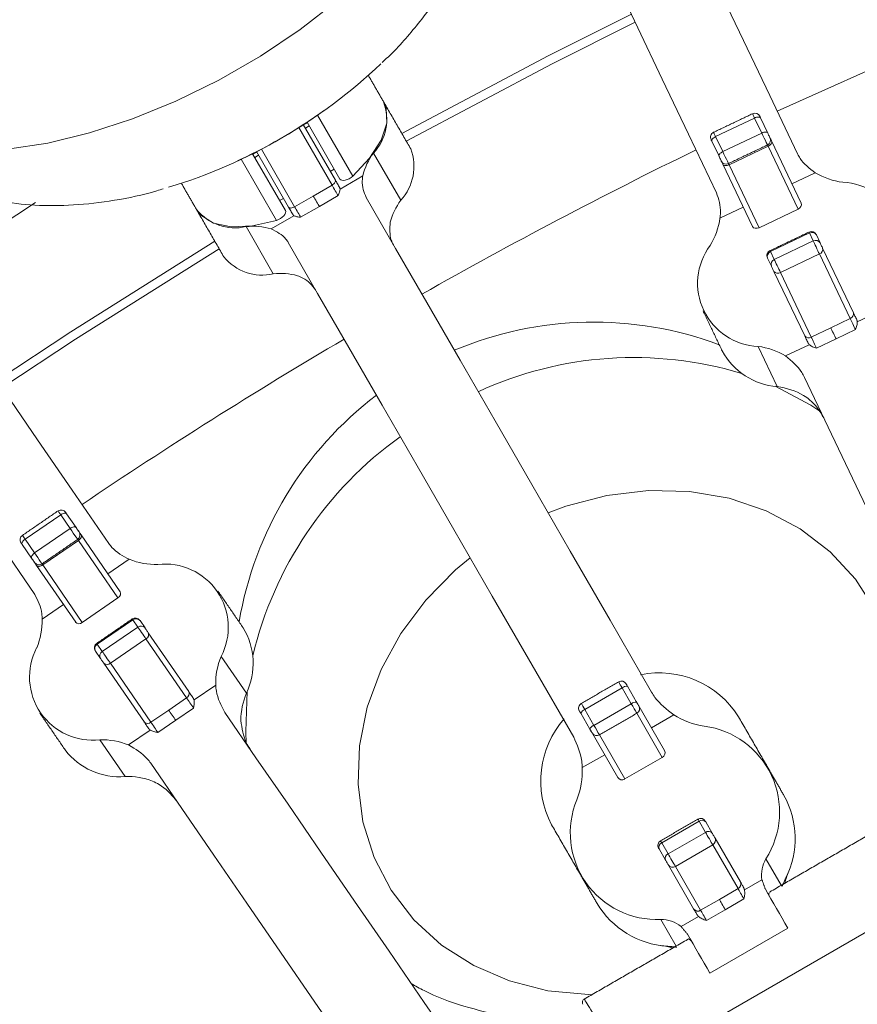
# Model space of a CAD drawing. Header units: millimetres. Extents: x 95 to 591, y 325 to 1119.
# Tile 32 of 55: x 338 to 361, y 602 to 629. Entities that reach past the tile are written whole.
import ezdxf

# ---------------------------------------------------------------- set-up
doc = ezdxf.new("R2010")
doc.units = ezdxf.units.MM

msp = doc.modelspace()

# ---------------------------------------------------------------- linework, layer by layer
at = {"color": 7, "linetype": 'Continuous', "lineweight": 15}
for p, q in [((346.146, 626.38), (347.127, 624.681)), ((345.748, 626.114), (346.639, 624.571)), ((345.753, 626.106), (345.861, 626.169)), ((346.765, 624.603), (345.853, 626.182)), ((357.211, 625.781), (358.294, 626.298)), ((358.493, 625.881), (358.294, 626.298)), ((358.46, 626.299), (358.659, 625.882)), ((346.546, 624.431), (345.621, 626.033)), ((345.805, 626.015), (345.913, 626.078)), ((357.41, 625.365), (358.493, 625.881)), ((357.305, 625.237), (357.106, 625.653)), ((357.211, 625.781), (357.41, 625.365)), ((358.765, 625.66), (359.591, 623.928)), ((344.337, 625.307), (345.249, 623.728)), ((344.345, 625.294), (344.453, 625.356)), ((345.34, 623.821), (344.449, 625.364)), ((344.582, 625.433), (345.507, 623.831)), ((347.7, 625.325), (348.457, 624.012)), ((357.585, 624.998), (358.668, 625.515)), ((359.502, 623.767), (358.668, 625.515)), ((345.001, 623.453), (344.02, 625.152)), ((344.398, 625.203), (344.506, 625.265)), ((358.237, 623.282), (357.411, 625.014)), ((346.498, 624.815), (346.606, 624.878)), ((357.585, 624.998), (358.418, 623.25)), ((359.981, 624.779), (359.332, 624.47)), ((347.402, 624.688), (346.77, 624.323)), ((346.027, 624.131), (346.546, 624.431)), ((338.299, 623.949), (335.22, 621.926)), ((345.09, 624.003), (345.199, 624.065)), ((345.507, 623.831), (346.027, 624.131)), ((346.714, 624.142), (346.194, 623.842)), ((346.194, 623.842), (345.674, 623.542)), ((357.33, 623.514), (357.979, 623.824)), ((358.418, 623.25), (359.502, 623.767)), ((344.857, 623.219), (345.489, 623.584)), ((344.915, 621.967), (344.157, 623.279)), ((358.735, 622.586), (359.818, 623.103)), ((359.924, 622.881), (359.818, 623.103)), ((358.841, 622.364), (359.924, 622.881)), ((360.011, 623.048), (360.116, 622.826)), ((358.735, 622.586), (358.841, 622.364)), ((360.185, 622.683), (361.041, 620.887)), ((358.763, 622.18), (358.657, 622.402)), ((359.012, 622.006), (360.095, 622.522)), ((360.951, 620.727), (360.095, 622.522)), ((359.687, 620.242), (358.831, 622.037)), ((359.012, 622.006), (359.868, 620.21)), ((361.808, 620.95), (361.149, 620.636)), ((360.41, 620.469), (360.951, 620.727)), ((359.868, 620.21), (360.41, 620.469)), ((361.099, 620.417), (360.558, 620.159)), ((360.558, 620.159), (360.016, 619.9)), ((358.923, 618.834), (358.391, 619.951)), ((359.156, 619.685), (359.815, 619.999)), ((338.017, 614.591), (339.005, 615.27)), ((339.267, 614.89), (339.005, 615.27)), ((339.169, 615.297), (339.43, 614.917)), ((338.278, 614.21), (339.267, 614.89)), ((339.57, 614.714), (340.657, 613.133)), ((338.194, 614.067), (337.933, 614.448)), ((338.017, 614.591), (338.278, 614.21)), ((338.508, 613.876), (339.497, 614.555)), ((340.594, 612.959), (339.497, 614.555)), ((339.421, 612.283), (338.334, 613.864)), ((338.508, 613.876), (339.605, 612.28)), ((340.91, 614.034), (340.317, 613.627)), ((338.488, 612.37), (339.081, 612.777)), ((339.605, 612.28), (340.594, 612.959)), ((340.022, 611.673), (341.011, 612.353)), ((340.161, 611.471), (341.15, 612.15)), ((341.15, 612.15), (341.011, 612.353)), ((341.209, 612.329), (341.348, 612.126)), ((341.438, 611.995), (342.565, 610.356)), ((340.022, 611.673), (340.161, 611.471)), ((340.386, 611.143), (341.375, 611.823)), ((342.502, 610.184), (341.375, 611.823)), ((340.112, 611.277), (339.973, 611.479)), ((343.465, 611.334), (344.166, 610.314)), ((341.329, 609.506), (340.202, 611.146)), ((340.386, 611.143), (341.513, 609.504)), ((343.313, 610.538), (342.711, 610.124)), ((354.759, 610.506), (355.014, 610.065)), ((353.573, 609.86), (354.612, 610.46)), ((354.867, 610.019), (354.612, 610.46)), ((342.007, 609.844), (342.502, 610.184)), ((353.828, 609.419), (354.867, 610.019)), ((355.049, 610.005), (355.792, 608.717)), ((341.513, 609.504), (342.007, 609.844)), ((342.696, 609.901), (342.202, 609.561)), ((353.715, 609.315), (353.46, 609.756)), ((353.573, 609.86), (353.828, 609.419)), ((355.728, 608.529), (355.02, 609.754)), ((356.047, 609.713), (355.425, 609.354)), ((342.202, 609.561), (341.707, 609.221)), ((340.891, 608.874), (341.493, 609.287)), ((354.493, 607.967), (353.75, 609.255)), ((353.981, 609.154), (354.689, 607.929)), ((340.795, 607.997), (340.094, 609.016)), ((353.503, 608.244), (354.126, 608.604)), ((354.689, 607.929), (355.728, 608.529)), ((355.713, 606.154), (356.752, 606.754)), ((356.931, 606.445), (356.752, 606.754)), ((356.937, 606.734), (357.115, 606.425)), ((355.891, 605.845), (356.931, 606.445)), ((355.713, 606.154), (355.891, 605.845)), ((357.195, 606.287), (357.899, 605.069)), ((355.816, 605.675), (355.638, 605.984)), ((356.091, 605.499), (357.13, 606.099)), ((357.834, 604.881), (357.13, 606.099)), ((358.61, 605.712), (359.036, 604.974)), ((356.6, 604.319), (355.896, 605.537)), ((356.091, 605.499), (356.794, 604.281)), ((358.498, 605.128), (358.014, 604.848)), ((357.314, 604.581), (357.834, 604.881)), ((356.794, 604.281), (357.314, 604.581)), ((357.998, 604.596), (357.479, 604.296)), ((354.781, 599.861), (362.668, 604.415)), ((357.479, 604.296), (356.959, 603.996)), ((356.113, 603.286), (355.687, 604.024)), ((356.249, 603.829), (356.733, 604.109)), ((357.052, 602.536), (359.217, 603.786))]:
    msp.add_line(p, q, dxfattribs=at)
at = {"color": 7, "linetype": 'Continuous', "lineweight": 15, "flags": 128}
for points in [[(354.66, 635.428), (355.082, 634.543), (355.558, 633.544), (356.088, 632.433), (356.67, 631.212), (357.303, 629.886), (357.985, 628.456), (358.715, 626.925), (359.491, 625.299)], [(357.235, 624.222), (356.459, 625.849), (355.729, 627.379), (355.047, 628.809), (354.414, 630.136), (353.832, 631.356), (353.302, 632.468), (352.825, 633.467), (352.403, 634.352)], [(358.923, 626.49), (362.73, 628.197), (366.835, 629.89)], [(332.822, 627.002), (332.911, 626.86), (333.359, 626.352), (333.952, 625.944), (334.679, 625.644), (335.528, 625.458), (336.483, 625.388), (337.527, 625.437), (338.642, 625.603), (339.808, 625.883), (341.003, 626.272), (342.207, 626.763), (343.398, 627.348), (344.555, 628.016), (345.657, 628.755), (346.685, 629.552)], [(348.486, 625.872), (352.555, 628.028), (354.869, 629.182)], [(354.975, 628.959), (352.667, 627.809), (348.609, 625.659)], [(347.127, 624.681), (347.591, 625.179), (347.913, 625.683), (348.07, 626.158), (348.052, 626.575), (347.978, 626.752)], [(358.294, 626.298), (358.274, 626.341), (358.257, 626.376), (358.245, 626.401), (358.238, 626.415), (358.237, 626.418)], [(358.294, 626.298), (358.321, 626.309), (358.348, 626.318), (358.375, 626.323), (358.399, 626.325), (358.42, 626.323), (358.438, 626.318), (358.451, 626.31), (358.46, 626.299)], [(358.437, 626.347), (358.438, 626.346), (358.44, 626.34), (358.445, 626.33), (358.452, 626.316), (358.46, 626.299)], [(357.154, 625.901), (357.155, 625.899), (357.162, 625.885), (357.174, 625.86), (357.19, 625.825), (357.211, 625.781)], [(358.493, 625.881), (358.52, 625.893), (358.547, 625.901), (358.573, 625.907), (358.598, 625.908), (358.619, 625.907), (358.637, 625.902), (358.65, 625.894), (358.659, 625.882)], [(358.651, 625.55), (358.65, 625.552), (358.64, 625.573), (358.62, 625.614), (358.593, 625.672), (358.56, 625.741), (358.525, 625.813), (358.493, 625.881)], [(358.659, 625.882), (358.672, 625.855), (358.685, 625.826), (358.698, 625.799), (358.71, 625.776), (358.718, 625.759), (358.722, 625.751), (358.722, 625.75)], [(357.106, 625.653), (357.098, 625.671), (357.091, 625.685), (357.086, 625.695), (357.084, 625.7), (357.083, 625.701)], [(357.106, 625.653), (357.103, 625.667), (357.105, 625.683), (357.112, 625.699), (357.124, 625.717), (357.141, 625.735), (357.162, 625.752), (357.185, 625.768), (357.211, 625.781)], [(358.668, 625.515), (358.693, 625.529), (358.717, 625.546), (358.737, 625.564), (358.752, 625.584), (358.763, 625.604), (358.769, 625.624), (358.77, 625.643), (358.765, 625.66)], [(358.695, 625.807), (358.695, 625.806), (358.699, 625.798), (358.708, 625.779), (358.722, 625.748), (358.742, 625.708), (358.765, 625.66)], [(357.305, 625.237), (357.301, 625.25), (357.303, 625.266), (357.311, 625.283), (357.323, 625.3), (357.34, 625.318), (357.36, 625.335), (357.384, 625.351), (357.41, 625.365)], [(357.41, 625.365), (357.442, 625.297), (357.477, 625.224), (357.509, 625.156), (357.537, 625.098), (357.557, 625.056), (357.567, 625.035), (357.568, 625.033)], [(358.668, 625.515), (358.653, 625.545), (358.651, 625.55)], [(357.368, 625.104), (357.368, 625.105), (357.364, 625.113), (357.356, 625.13), (357.345, 625.153), (357.332, 625.18), (357.318, 625.209), (357.305, 625.237)], [(357.411, 625.014), (357.388, 625.063), (357.369, 625.103), (357.354, 625.133), (357.345, 625.152), (357.341, 625.161), (357.341, 625.161)], [(357.411, 625.014), (357.421, 625), (357.436, 624.988), (357.455, 624.98), (357.478, 624.976), (357.503, 624.976), (357.53, 624.98), (357.558, 624.987), (357.585, 624.998)], [(357.568, 625.033), (357.57, 625.029), (357.585, 624.998)], [(346.546, 624.431), (346.571, 624.447), (346.593, 624.465), (346.612, 624.484), (346.627, 624.503), (346.638, 624.522), (346.643, 624.54), (346.644, 624.557), (346.639, 624.571)], [(346.639, 624.571), (346.653, 624.547), (346.667, 624.521), (346.683, 624.495), (346.698, 624.469), (346.714, 624.442), (346.729, 624.414), (346.745, 624.387), (346.761, 624.36)], [(347.127, 624.681), (347.08, 624.643), (347.027, 624.611), (346.971, 624.586), (346.916, 624.569), (346.865, 624.563), (346.821, 624.567), (346.787, 624.58), (346.765, 624.603)], [(346.714, 624.142), (346.699, 624.167), (346.681, 624.198), (346.66, 624.234), (346.638, 624.273), (346.615, 624.313), (346.591, 624.354), (346.568, 624.394), (346.546, 624.431)], [(346.027, 624.131), (346.048, 624.094), (346.071, 624.054), (346.095, 624.013), (346.118, 623.973), (346.141, 623.934), (346.161, 623.898), (346.179, 623.867), (346.194, 623.842)], [(347.495, 624.089), (348.311, 622.675), (349.181, 621.167), (350.105, 619.568), (351.078, 617.882), (352.1, 616.112), (353.168, 614.263), (354.278, 612.339), (355.43, 610.344)], [(333.987, 623.719), (334.543, 622.911), (335.17, 621.999), (335.867, 620.985), (336.633, 619.87), (337.465, 618.659), (338.363, 617.353), (339.323, 615.956), (340.344, 614.471)], [(342.781, 623.752), (342.898, 623.599), (343.25, 623.375), (343.74, 623.274), (344.337, 623.3), (345.001, 623.453)], [(345.249, 623.728), (345.258, 623.698), (345.253, 623.661), (345.234, 623.621), (345.203, 623.58), (345.161, 623.541), (345.111, 623.505), (345.057, 623.475), (345.001, 623.453)], [(345.507, 623.831), (345.481, 623.818), (345.455, 623.807), (345.429, 623.8), (345.404, 623.797), (345.383, 623.798), (345.364, 623.802), (345.35, 623.81), (345.34, 623.821)], [(345.462, 623.61), (345.446, 623.637), (345.43, 623.664), (345.414, 623.692), (345.399, 623.719), (345.383, 623.745), (345.368, 623.771), (345.354, 623.797), (345.34, 623.821)], [(345.507, 623.831), (345.529, 623.794), (345.552, 623.754), (345.575, 623.713), (345.599, 623.673), (345.621, 623.634), (345.642, 623.598), (345.66, 623.567), (345.674, 623.542)], [(359.818, 623.103), (359.807, 623.126), (359.806, 623.129)], [(337.232, 618.999), (339.282, 620.357), (343.29, 622.872)], [(353.265, 609.094), (352.113, 611.089), (351.002, 613.013), (349.935, 614.862), (348.913, 616.632), (347.939, 618.318), (347.016, 619.917), (346.146, 621.425), (345.329, 622.839)], [(360.095, 622.522), (360.075, 622.564), (360.053, 622.611), (360.028, 622.663), (360.003, 622.715), (359.979, 622.766), (359.957, 622.812), (359.938, 622.851), (359.924, 622.881)], [(360.006, 623.058), (360.006, 623.057), (360.011, 623.048)], [(360.116, 622.826), (360.122, 622.814), (360.13, 622.799), (360.138, 622.78), (360.148, 622.76), (360.158, 622.739), (360.168, 622.718), (360.177, 622.699), (360.185, 622.683)], [(343.413, 622.659), (339.417, 620.151), (337.371, 618.796)], [(358.723, 622.612), (358.724, 622.609), (358.735, 622.586)], [(338.284, 613.055), (337.263, 614.54), (336.303, 615.937), (335.405, 617.243), (334.572, 618.454), (333.807, 619.569), (333.109, 620.583), (332.482, 621.495), (331.927, 622.303)], [(358.657, 622.402), (358.652, 622.411), (358.652, 622.412)], [(358.841, 622.364), (358.855, 622.335), (358.874, 622.295), (358.896, 622.249), (358.92, 622.199), (358.945, 622.146), (358.97, 622.095), (358.992, 622.047), (359.012, 622.006)], [(358.831, 622.037), (358.823, 622.053), (358.814, 622.072), (358.804, 622.093), (358.794, 622.114), (358.784, 622.134), (358.776, 622.153), (358.768, 622.168), (358.763, 622.18)], [(361.099, 620.417), (361.083, 620.451), (361.065, 620.49), (361.045, 620.531), (361.025, 620.574), (361.004, 620.616), (360.985, 620.657), (360.967, 620.694), (360.951, 620.727)], [(361.041, 620.887), (361.051, 620.866), (361.062, 620.844), (361.073, 620.82), (361.085, 620.795), (361.098, 620.769), (361.11, 620.742), (361.124, 620.714), (361.137, 620.686)], [(360.41, 620.469), (360.426, 620.436), (360.443, 620.398), (360.463, 620.358), (360.483, 620.315), (360.503, 620.273), (360.523, 620.232), (360.541, 620.193), (360.558, 620.159)], [(359.783, 620.041), (359.77, 620.069), (359.757, 620.096), (359.744, 620.123), (359.731, 620.149), (359.719, 620.174), (359.708, 620.198), (359.697, 620.221), (359.687, 620.242)], [(359.868, 620.21), (359.884, 620.177), (359.902, 620.14), (359.921, 620.099), (359.941, 620.057), (359.962, 620.014), (359.981, 619.973), (360, 619.935), (360.016, 619.9)], [(365.424, 607.052), (364.654, 608.668), (363.896, 610.256), (363.153, 611.813), (362.426, 613.339), (361.714, 614.831), (361.019, 616.287), (360.342, 617.707), (359.684, 619.087)], [(358.87, 618.842), (359.857, 618.318), (360.138, 618.136)], [(352.552, 615.329), (353.049, 615.513), (354.188, 615.811), (355.342, 615.948), (356.482, 615.921), (357.583, 615.731), (358.618, 615.382), (359.564, 614.881), (360.398, 614.242), (361.1, 613.478), (361.655, 612.609), (362.049, 611.653), (362.273, 610.634), (362.322, 609.575), (362.194, 608.502), (361.893, 607.439), (361.425, 606.411), (361.378, 606.326)], [(339.005, 615.27), (338.978, 615.31), (338.956, 615.342), (338.941, 615.365), (338.932, 615.377), (338.93, 615.38)], [(339.005, 615.27), (339.03, 615.286), (339.056, 615.298), (339.081, 615.308), (339.105, 615.313), (339.126, 615.315), (339.144, 615.313), (339.159, 615.307), (339.169, 615.297)], [(339.139, 615.341), (339.14, 615.34), (339.143, 615.335), (339.149, 615.326), (339.158, 615.313), (339.169, 615.297)], [(339.267, 614.89), (339.292, 614.905), (339.317, 614.918), (339.342, 614.927), (339.366, 614.933), (339.387, 614.935), (339.406, 614.933), (339.42, 614.927), (339.43, 614.917)], [(339.475, 614.587), (339.474, 614.589), (339.461, 614.608), (339.434, 614.646), (339.398, 614.699), (339.355, 614.762), (339.31, 614.828), (339.267, 614.89)], [(339.43, 614.917), (339.448, 614.892), (339.466, 614.866), (339.483, 614.841), (339.497, 614.819), (339.508, 614.804), (339.513, 614.797), (339.514, 614.796)], [(337.941, 614.7), (337.943, 614.698), (337.952, 614.685), (337.967, 614.662), (337.989, 614.63), (338.017, 614.591)], [(339.478, 614.848), (339.478, 614.847), (339.483, 614.84), (339.495, 614.822), (339.514, 614.795), (339.54, 614.758), (339.57, 614.714)], [(339.497, 614.555), (339.52, 614.573), (339.54, 614.593), (339.557, 614.615), (339.57, 614.637), (339.577, 614.659), (339.58, 614.679), (339.578, 614.698), (339.57, 614.714)], [(337.933, 614.448), (337.922, 614.464), (337.913, 614.476), (337.907, 614.486), (337.903, 614.491), (337.903, 614.491)], [(337.933, 614.448), (337.927, 614.461), (337.927, 614.476), (337.931, 614.494), (337.941, 614.514), (337.955, 614.534), (337.972, 614.554), (337.993, 614.573), (338.017, 614.591)], [(339.497, 614.555), (339.478, 614.583), (339.475, 614.587)], [(338.194, 614.067), (338.189, 614.08), (338.188, 614.096), (338.193, 614.114), (338.202, 614.133), (338.216, 614.153), (338.234, 614.173), (338.255, 614.193), (338.278, 614.21)], [(338.277, 613.946), (338.277, 613.947), (338.272, 613.955), (338.261, 613.97), (338.247, 613.991), (338.229, 614.016), (338.211, 614.042), (338.194, 614.067)], [(338.278, 614.21), (338.321, 614.148), (338.366, 614.082), (338.409, 614.02), (338.446, 613.967), (338.472, 613.929), (338.485, 613.909), (338.486, 613.908)], [(353.771, 601.934), (353.674, 601.936), (352.55, 602.045), (351.478, 602.315), (350.485, 602.741), (349.592, 603.313), (348.822, 604.016), (348.191, 604.835), (347.715, 605.751), (347.406, 606.741), (347.269, 607.783), (347.309, 608.852), (347.524, 609.923), (347.909, 610.972), (348.456, 611.973), (349.152, 612.903), (349.979, 613.74), (350.387, 614.079)], [(338.334, 613.864), (338.303, 613.908), (338.278, 613.945), (338.259, 613.973), (338.247, 613.99), (338.242, 613.998), (338.242, 613.998)], [(338.334, 613.864), (338.346, 613.851), (338.363, 613.842), (338.383, 613.838), (338.406, 613.837), (338.431, 613.841), (338.457, 613.849), (338.483, 613.86), (338.508, 613.876)], [(338.486, 613.908), (338.489, 613.903), (338.508, 613.876)], [(341.011, 612.353), (340.996, 612.374), (340.994, 612.377)], [(341.375, 611.823), (341.349, 611.861), (341.319, 611.904), (341.287, 611.951), (341.254, 611.999), (341.222, 612.045), (341.193, 612.087), (341.168, 612.123), (341.15, 612.15)], [(341.203, 612.338), (341.203, 612.337), (341.209, 612.329)], [(341.348, 612.126), (341.356, 612.115), (341.366, 612.101), (341.377, 612.084), (341.39, 612.066), (341.403, 612.047), (341.416, 612.028), (341.428, 612.01), (341.438, 611.995)], [(340.005, 611.697), (340.007, 611.694), (340.022, 611.673)], [(339.973, 611.479), (339.967, 611.487), (339.967, 611.489)], [(340.161, 611.471), (340.18, 611.443), (340.204, 611.408), (340.233, 611.366), (340.265, 611.319), (340.298, 611.271), (340.33, 611.224), (340.36, 611.181), (340.386, 611.143)], [(340.202, 611.146), (340.192, 611.161), (340.18, 611.178), (340.167, 611.197), (340.154, 611.216), (340.141, 611.235), (340.129, 611.251), (340.12, 611.266), (340.112, 611.277)], [(354.612, 610.46), (354.585, 610.508), (354.561, 610.55), (354.541, 610.585), (354.526, 610.61), (354.517, 610.625), (354.516, 610.628)], [(354.72, 610.573), (354.721, 610.572), (354.725, 610.566), (354.73, 610.556), (354.738, 610.542), (354.748, 610.525), (354.759, 610.506)], [(342.565, 610.356), (342.578, 610.337), (342.592, 610.316), (342.607, 610.295), (342.623, 610.272), (342.639, 610.248), (342.656, 610.223), (342.673, 610.198), (342.691, 610.173)], [(344.163, 608.913), (344.146, 609.247), (344.186, 610.364)], [(342.696, 609.901), (342.675, 609.932), (342.65, 609.967), (342.624, 610.005), (342.598, 610.044), (342.571, 610.082), (342.546, 610.119), (342.522, 610.154), (342.502, 610.184)], [(353.476, 610.028), (353.478, 610.025), (353.487, 610.01), (353.501, 609.985), (353.521, 609.95), (353.546, 609.908), (353.573, 609.86)], [(355.02, 609.754), (355.018, 609.758), (355.004, 609.782), (354.979, 609.825), (354.946, 609.883), (354.907, 609.95), (354.867, 610.019)], [(355.005, 610.081), (355.007, 610.078), (355.015, 610.064), (355.029, 610.039), (355.049, 610.005)], [(355.014, 610.065), (355.03, 610.037), (355.045, 610.011), (355.059, 609.987), (355.069, 609.97), (355.074, 609.961), (355.075, 609.959)], [(342.007, 609.844), (342.028, 609.814), (342.051, 609.78), (342.077, 609.742), (342.103, 609.704), (342.13, 609.665), (342.156, 609.627), (342.18, 609.592), (342.202, 609.561)], [(343.567, 609.781), (344.433, 608.521), (345.323, 607.225), (346.237, 605.896), (347.174, 604.533), (348.131, 603.14), (349.108, 601.718), (350.105, 600.268), (351.119, 598.793)], [(353.46, 609.756), (353.449, 609.775), (353.439, 609.792), (353.431, 609.806), (353.426, 609.816), (353.422, 609.822), (353.421, 609.823)], [(341.455, 609.323), (341.437, 609.349), (341.42, 609.374), (341.403, 609.398), (341.387, 609.422), (341.371, 609.445), (341.356, 609.467), (341.342, 609.487), (341.329, 609.506)], [(341.513, 609.504), (341.533, 609.474), (341.557, 609.44), (341.582, 609.403), (341.609, 609.364), (341.635, 609.325), (341.661, 609.287), (341.686, 609.252), (341.707, 609.221)], [(353.828, 609.419), (353.868, 609.35), (353.906, 609.283), (353.94, 609.225), (353.965, 609.182), (353.979, 609.158), (353.981, 609.154)], [(353.75, 609.255), (353.73, 609.289), (353.716, 609.314), (353.708, 609.328), (353.706, 609.331)], [(353.776, 609.209), (353.775, 609.211), (353.77, 609.22), (353.76, 609.237), (353.746, 609.261), (353.731, 609.287), (353.715, 609.315)], [(355.456, 609.299), (355.457, 609.297), (355.457, 609.297)], [(349.059, 597.377), (348.045, 598.852), (347.048, 600.302), (346.071, 601.724), (345.113, 603.117), (344.177, 604.48), (343.263, 605.809), (342.373, 607.105), (341.506, 608.365)], [(354.158, 608.547), (354.158, 608.547), (354.157, 608.549)], [(356.752, 606.754), (356.73, 606.792), (356.72, 606.811), (356.719, 606.812)], [(357.13, 606.099), (357.113, 606.129), (357.091, 606.168), (357.065, 606.213), (357.036, 606.262), (357.007, 606.313), (356.979, 606.362), (356.953, 606.407), (356.931, 606.445)], [(357.115, 606.425), (357.124, 606.41), (357.135, 606.392), (357.146, 606.372), (357.158, 606.352), (357.169, 606.332), (357.179, 606.314), (357.188, 606.299), (357.195, 606.287)], [(355.68, 606.212), (355.68, 606.211), (355.691, 606.192), (355.713, 606.154)], [(355.638, 605.984), (355.629, 605.999), (355.625, 606.007), (355.625, 606.007)], [(355.896, 605.537), (355.889, 605.549), (355.88, 605.564), (355.87, 605.582), (355.859, 605.602), (355.847, 605.622), (355.836, 605.642), (355.825, 605.66), (355.816, 605.675)], [(355.891, 605.845), (355.914, 605.807), (355.94, 605.762), (355.968, 605.713), (355.997, 605.662), (356.025, 605.613), (356.051, 605.568), (356.074, 605.529), (356.091, 605.499)], [(357.899, 605.069), (357.907, 605.054), (357.917, 605.038), (357.927, 605.019), (357.938, 605), (357.951, 604.979), (357.964, 604.956), (357.977, 604.932), (357.991, 604.908)], [(357.998, 604.596), (357.976, 604.634), (357.953, 604.674), (357.929, 604.715), (357.906, 604.755), (357.884, 604.793), (357.864, 604.828), (357.847, 604.857), (357.834, 604.881)], [(358.593, 604.866), (358.671, 604.732), (358.748, 604.597), (358.826, 604.462), (358.904, 604.327), (358.982, 604.192), (359.06, 604.057), (359.138, 603.921), (359.217, 603.786)], [(357.479, 604.296), (357.457, 604.334), (357.433, 604.374), (357.41, 604.415), (357.387, 604.455), (357.365, 604.493), (357.345, 604.528), (357.328, 604.557), (357.314, 604.581)], [(356.692, 604.158), (356.678, 604.182), (356.665, 604.206), (356.652, 604.229), (356.639, 604.25), (356.628, 604.269), (356.617, 604.288), (356.608, 604.304), (356.6, 604.319)], [(356.794, 604.281), (356.808, 604.257), (356.825, 604.228), (356.845, 604.193), (356.867, 604.155), (356.89, 604.115), (356.914, 604.074), (356.937, 604.034), (356.959, 603.996)], [(357.052, 602.536), (356.973, 602.671), (356.895, 602.807), (356.817, 602.942), (356.739, 603.077), (356.661, 603.212), (356.583, 603.347), (356.505, 603.482), (356.428, 603.616)]]:
    msp.add_lwpolyline(points, dxfattribs=at)
at = {"color": 7, "linetype": 'Continuous', "lineweight": 15}
for centre, radius, start, end in [((337.723, 638.51), 14.771, 286.8448, 313.5681), ((346.69, 626.262), 1.378, 317.1297, 20.8294), ((337.428, 639.025), 15.359, 294.6511, 305.3489), ((358.302, 626.282), 0.15, 25.5, 115.5), ((357.219, 625.766), 0.15, 115.5, 205.5), ((358.587, 625.685), 0.15, 295.5, 25.5), ((349.132, 624.267), 1.781, 143.5571, 166.3237), ((347.447, 624.95), 1.378, 317.1295, 20.8294), ((418.71, 498.241), 141.5, 116.00615, 119.49385), ((357.503, 625.169), 0.15, 205.5, 295.5), ((360.986, 626.435), 1.937, 238.7683, 262.9195), ((360.67, 622.757), 1.758, 323.514, 87.486), ((349.924, 622.935), 1.82, 143.72, 165.0377), ((343.85, 624.623), 1.378, 219.1702, 282.8706), ((355.411, 623.776), 1.937, 328.0809, 352.2317), ((344.357, 621.509), 1.781, 73.6763, 96.4423), ((359.87, 622.994), 0.15, 25.5, 115.5), ((359.887, 622.978), 0.142, 29.2755, 118.8348), ((359.992, 622.757), 0.142, 29.2831, 118.832), ((358.468, 621.707), 1.758, 143.514, 267.4861), ((358.787, 622.477), 0.15, 115.5, 205.5), ((358.789, 622.454), 0.142, 112.1642, 201.7204), ((360.055, 622.65), 0.134, 287.4518, 14.0767), ((344.608, 623.31), 1.378, 219.1705, 282.8706), ((358.894, 622.233), 0.142, 112.1639, 201.7226), ((358.938, 622.117), 0.134, 216.9195, 303.5511), ((345.114, 620.158), 1.82, 74.9629, 96.2797), ((360.911, 620.855), 0.134, 287.4509, 14.0799), ((353.824, 610.626), 10, 69.5965, 112.8192), ((418.71, 498.241), 141.5, 120.50615, 123.99385), ((359.794, 620.322), 0.134, 216.9205, 303.5501), ((359.07, 620.738), 1.91, 208.6076, 265.5858), ((358.152, 618.029), 1.937, 58.7683, 82.9186), ((354.94, 609.303), 10.339, 73.1483, 114.7547), ((358.679, 616.892), 1.957, 60.0529, 82.8359), ((353.824, 610.626), 10, 127.1808, 170.4035), ((354.543, 608.91), 10.487, 125.5527, 166.5443), ((339.015, 615.256), 0.15, 34.5, 124.5), ((338.026, 614.576), 0.15, 124.5, 214.5), ((339.39, 614.711), 0.15, 304.5, 34.5), ((338.401, 614.031), 0.15, 214.5, 304.5), ((341.642, 615.827), 1.937, 247.7686, 271.9194), ((341.906, 612.145), 1.758, 332.5139, 96.486), ((336.552, 612.328), 1.937, 337.0808, 1.2315), ((341.079, 612.253), 0.15, 34.5, 124.5), ((341.098, 612.241), 0.142, 38.2759, 127.8366), ((341.237, 612.038), 0.142, 38.2745, 127.8374), ((341.315, 611.943), 0.134, 296.4468, 23.0792), ((342.444, 611.139), 1.91, 334.414, 31.3924), ((340.09, 611.574), 0.15, 124.5, 214.5), ((340.095, 611.552), 0.142, 121.165, 210.7222), ((339.895, 610.763), 1.758, 152.514, 276.4862), ((340.234, 611.349), 0.142, 121.1645, 210.7185), ((345.249, 610.579), 1.937, 157.0818, 181.2315), ((340.295, 611.242), 0.134, 225.9222, 312.5489), ((355.651, 608.292), 2.586, 31.8733, 101.7019), ((354.591, 610.498), 0.15, 30, 120), ((354.739, 610.312), 0.195, 84.1412, 130.5072), ((342.442, 610.304), 0.134, 296.4526, 23.0777), ((345.97, 609.554), 1.957, 157.1647, 179.9466), ((353.551, 609.898), 0.15, 120, 210), ((354.994, 609.871), 0.195, 84.1441, 130.5043), ((354.945, 609.884), 0.15, 300, 30), ((353.638, 609.676), 0.195, 109.4928, 155.8648), ((357.224, 611.575), 2.203, 237.7162, 261.4211), ((341.422, 609.603), 0.134, 225.92, 312.551), ((354.961, 607.873), 2.61, 138.6693, 207.7555), ((353.893, 609.235), 0.195, 109.4984, 155.8592), ((353.906, 609.284), 0.15, 210, 300), ((356.58, 607.009), 2.409, 327.4144, 82.4804), ((340.158, 607.081), 1.937, 67.7695, 91.9177), ((340.642, 609.9), 1.91, 217.6075, 274.5858), ((351.302, 608.156), 2.203, 338.5803, 2.2829), ((340.857, 606.041), 1.957, 69.053, 91.836), ((355.578, 606.431), 2.409, 157.5194, 272.5859), ((356.965, 606.275), 2.455, 333.6587, 29.1316), ((356.794, 606.682), 0.15, 30, 120), ((356.834, 606.647), 0.135, 40.197, 127.4435), ((376.597, 618.1), 22.709, 209.9652, 210.033), ((357.013, 606.338), 0.135, 40.204, 127.4366), ((355.755, 606.082), 0.15, 120, 210), ((355.765, 606.029), 0.135, 112.5585, 199.7992), ((357.068, 606.226), 0.141, 296.187, 25.5994), ((355.943, 605.721), 0.135, 112.5585, 199.7992), ((359.378, 605.262), 0.89, 149.6231, 188.6713), ((356.013, 605.616), 0.141, 214.4002, 303.8137), ((361.404, 604.509), 2.327, 158.8688, 167.0149), ((357.771, 605.008), 0.141, 296.1909, 25.5969), ((356.031, 605.747), 2.473, 211.0796, 266.1301), ((356.716, 604.398), 0.141, 214.4008, 303.813), ((355.693, 603.134), 0.89, 51.3281, 90.3763), ((355.307, 600.896), 2.437, 73.1693, 80.9463), ((353.607, 601.724), 0.1, 117.1531, 212.3386)]:
    msp.add_arc(centre, radius, start, end, dxfattribs=at)
for centre, major_axis, ratio, start_param, end_param in [((359.455, 623.864), (0.135, 0.065), 0.715148, 4.712389, 6.283185), ((358.372, 623.347), (0.135, 0.065), 0.715148, 3.141593, 4.712389), ((340.533, 613.048), (0.124, 0.085), 0.715148, 4.712389, 6.283185), ((339.544, 612.368), (0.124, 0.085), 0.715148, 3.141593, 4.712389), ((355.662, 608.642), (0.13, 0.075), 0.875873, 4.712389, 6.283185), ((354.623, 608.042), (0.13, 0.075), 0.875873, 3.141593, 4.712389)]:
    msp.add_ellipse(centre, major_axis=major_axis, ratio=ratio, start_param=start_param, end_param=end_param, dxfattribs=at)
for points, knots in [([(347.939, 627.845), (347.978, 627.88), (348.333, 628.196), (348.918, 628.868), (349.637, 629.827), (350.193, 630.814), (350.592, 631.781), (350.845, 632.745), (350.956, 633.7), (350.93, 634.64), (350.754, 635.581), (350.49, 636.38), (350.22, 636.834), (350.123, 636.996)], [0, 0, 0, 0, 0.0145, 0.13273, 0.254943, 0.36471, 0.469087, 0.568098, 0.663007, 0.755126, 0.8455, 0.944722, 1, 1, 1, 1]), ([(332.831, 627.001), (332.984, 626.756), (333.303, 626.244), (333.937, 625.58), (334.67, 625.003), (335.48, 624.546), (336.354, 624.202), (337.293, 623.972), (338.299, 623.857), (339.373, 623.86), (340.507, 624.002), (341.345, 624.165), (341.796, 624.314), (341.856, 624.334)], [0, 0, 0, 0, 0.084443, 0.176789, 0.267982, 0.359311, 0.452181, 0.548161, 0.648847, 0.755356, 0.867351, 0.982465, 1, 1, 1, 1]), ([(359.981, 624.779), (359.82, 624.9), (359.618, 625.052), (359.512, 625.258), (359.491, 625.299)], [0, 0, 0, 0, 0.799513, 1, 1, 1, 1]), ([(347.495, 624.089), (347.437, 624.237), (347.365, 624.422), (347.396, 624.643), (347.402, 624.688)], [0, 0, 0, 0, 0.799519, 1, 1, 1, 1]), ([(346.77, 624.323), (346.767, 624.295), (346.76, 624.238), (346.729, 624.174), (346.714, 624.142), (346.714, 624.142)], [0, 0, 0, 0, 0.48213, 0.991876, 1, 1, 1, 1]), ([(357.235, 624.222), (357.293, 624.044), (357.366, 623.82), (357.336, 623.565), (357.33, 623.514)], [0, 0, 0, 0, 0.799499, 1, 1, 1, 1]), ([(345.674, 623.542), (345.674, 623.542), (345.638, 623.545), (345.568, 623.549), (345.515, 623.572), (345.489, 623.584)], [0, 0, 0, 0, 0.008129, 0.517887, 1, 1, 1, 1]), ([(348.166, 623.405), (348.154, 623.23), (348.137, 623), (348.232, 622.817), (348.254, 622.773)], [0, 0, 0, 0, 0.7633145, 1, 1, 1, 1]), ([(344.857, 623.219), (345.011, 623.139), (345.204, 623.038), (345.309, 622.872), (345.329, 622.839)], [0, 0, 0, 0, 0.799507, 1, 1, 1, 1]), ([(346.089, 621.523), (345.989, 621.648), (345.858, 621.81), (345.638, 621.895), (345.586, 621.915)], [0, 0, 0, 0, 0.763355, 1, 1, 1, 1]), ([(361.149, 620.636), (361.148, 620.601), (361.144, 620.529), (361.114, 620.455), (361.1, 620.418), (361.099, 620.417)], [0, 0, 0, 0, 0.482109, 0.991881, 1, 1, 1, 1]), ([(360.016, 619.9), (360.016, 619.901), (359.977, 619.913), (359.901, 619.936), (359.843, 619.979), (359.815, 619.999)], [0, 0, 0, 0, 0.008126, 0.517903, 1, 1, 1, 1]), ([(359.156, 619.685), (359.326, 619.545), (359.539, 619.37), (359.66, 619.134), (359.684, 619.087)], [0, 0, 0, 0, 0.799514, 1, 1, 1, 1]), ([(360.218, 617.967), (360.104, 618.149), (359.956, 618.387), (359.714, 618.55), (359.656, 618.588)], [0, 0, 0, 0, 0.763329, 1, 1, 1, 1]), ([(340.91, 614.034), (340.731, 614.129), (340.508, 614.247), (340.371, 614.433), (340.344, 614.471)], [0, 0, 0, 0, 0.799517, 1, 1, 1, 1]), ([(338.284, 613.055), (338.369, 612.887), (338.476, 612.678), (338.486, 612.421), (338.488, 612.37)], [0, 0, 0, 0, 0.799498, 1, 1, 1, 1]), ([(343.567, 609.781), (343.466, 609.97), (343.341, 610.207), (343.317, 610.482), (343.313, 610.538)], [0, 0, 0, 0, 0.799522, 1, 1, 1, 1]), ([(356.047, 609.713), (355.854, 609.861), (355.613, 610.045), (355.46, 610.294), (355.43, 610.344)], [0, 0, 0, 0, 0.799538, 1, 1, 1, 1]), ([(342.711, 610.124), (342.715, 610.09), (342.723, 610.018), (342.704, 609.941), (342.696, 609.901), (342.696, 609.901)], [0, 0, 0, 0, 0.482106, 0.991887, 1, 1, 1, 1]), ([(344.013, 609.556), (344.044, 609.337), (344.084, 609.049), (344.234, 608.815), (344.269, 608.759)], [0, 0, 0, 0, 0.76333, 1, 1, 1, 1]), ([(341.707, 609.221), (341.706, 609.221), (341.667, 609.227), (341.588, 609.238), (341.524, 609.271), (341.493, 609.287)], [0, 0, 0, 0, 0.008117, 0.517906, 1, 1, 1, 1]), ([(340.891, 608.874), (341.081, 608.762), (341.319, 608.622), (341.475, 608.408), (341.506, 608.365)], [0, 0, 0, 0, 0.799518, 1, 1, 1, 1]), ([(353.265, 609.094), (353.361, 608.879), (353.482, 608.609), (353.499, 608.305), (353.503, 608.244)], [0, 0, 0, 0, 0.799519, 1, 1, 1, 1]), ([(342.209, 607.343), (342.068, 607.505), (341.884, 607.717), (341.619, 607.839), (341.557, 607.868)], [0, 0, 0, 0, 0.763335, 1, 1, 1, 1]), ([(358.014, 604.848), (358.018, 604.808), (358.026, 604.725), (358.007, 604.64), (357.998, 604.597), (357.998, 604.596)], [0, 0, 0, 0, 0.482114, 0.991928, 1, 1, 1, 1]), ([(358.728, 604.775), (358.712, 604.77), (358.673, 604.759), (358.697, 604.698), (358.71, 604.663)], [0, 0, 0, 0, 0.424065, 1, 1, 1, 1]), ([(356.959, 603.996), (356.958, 603.996), (356.916, 604.011), (356.833, 604.037), (356.766, 604.085), (356.733, 604.109)], [0, 0, 0, 0, 0.008061, 0.51788, 1, 1, 1, 1]), ([(356.545, 603.413), (356.503, 603.457), (356.456, 603.506), (356.437, 603.468), (356.435, 603.464)], [0, 0, 0, 0, 0.905596, 1, 1, 1, 1]), ([(348.749, 602.241), (348.866, 602.175), (349.327, 601.916), (350.205, 601.598), (351.366, 601.314), (352.184, 601.184), (352.607, 601.185), (352.625, 601.185)], [0, 0, 0, 0, 0.100527, 0.394048, 0.689445, 0.986967, 1, 1, 1, 1]), ([(353.569, 601.792), (353.566, 601.797), (353.554, 601.816), (353.631, 601.694), (353.798, 601.426), (354.1, 600.946), (354.412, 600.45), (354.651, 600.069), (354.738, 599.93), (354.781, 599.861)], [0, 0, 0, 0, 0.0559801, 0.2066338, 0.3623625, 0.5798621, 0.8488723, 0.9245651, 1, 1, 1, 1])]:
    msp.add_open_spline(points, degree=3, knots=knots, dxfattribs=at)
for points in [[(347.978, 626.752), (347.555, 627.484)], [(348.735, 625.44), (347.978, 626.752)], [(358.237, 626.418), (357.154, 625.901)], [(357.568, 625.033), (358.651, 625.55)], [(342.359, 624.484), (342.781, 623.752)], [(346.761, 624.36), (346.77, 624.323)], [(342.781, 623.752), (343.539, 622.44)], [(345.489, 623.584), (345.462, 623.61)], [(359.806, 623.129), (358.723, 622.612)], [(356.861, 620.941), (357.394, 619.824)], [(361.137, 620.686), (361.149, 620.636)], [(359.815, 619.999), (359.783, 620.041)], [(338.93, 615.38), (337.941, 614.7)], [(338.486, 613.908), (339.475, 614.587)], [(344.074, 612.133), (343.373, 613.153)], [(340.994, 612.377), (340.005, 611.697)], [(354.516, 610.628), (353.476, 610.028)], [(342.691, 610.173), (342.711, 610.124)], [(338.428, 609.755), (339.129, 608.735)], [(353.981, 609.154), (355.02, 609.754)], [(358.672, 608.229), (357.847, 609.657)], [(341.493, 609.287), (341.455, 609.323)], [(359.11, 607.471), (358.672, 608.229)], [(356.719, 606.812), (355.68, 606.212)], [(352.651, 606.657), (353.476, 605.229)], [(361.591, 606.449), (358.719, 604.791)], [(353.476, 605.229), (353.914, 604.471)], [(358.593, 604.866), (358.498, 605.128)], [(359.054, 604.942), (359.165, 605.186)], [(357.991, 604.908), (358.014, 604.848)], [(356.733, 604.109), (356.692, 604.158)], [(356.249, 603.829), (356.428, 603.616)], [(356.432, 603.47), (353.558, 601.811)], [(355.864, 603.28), (356.131, 603.255)]]:
    msp.add_open_spline(points, degree=1, dxfattribs=at)

doc.saveas('drawing.dxf')
